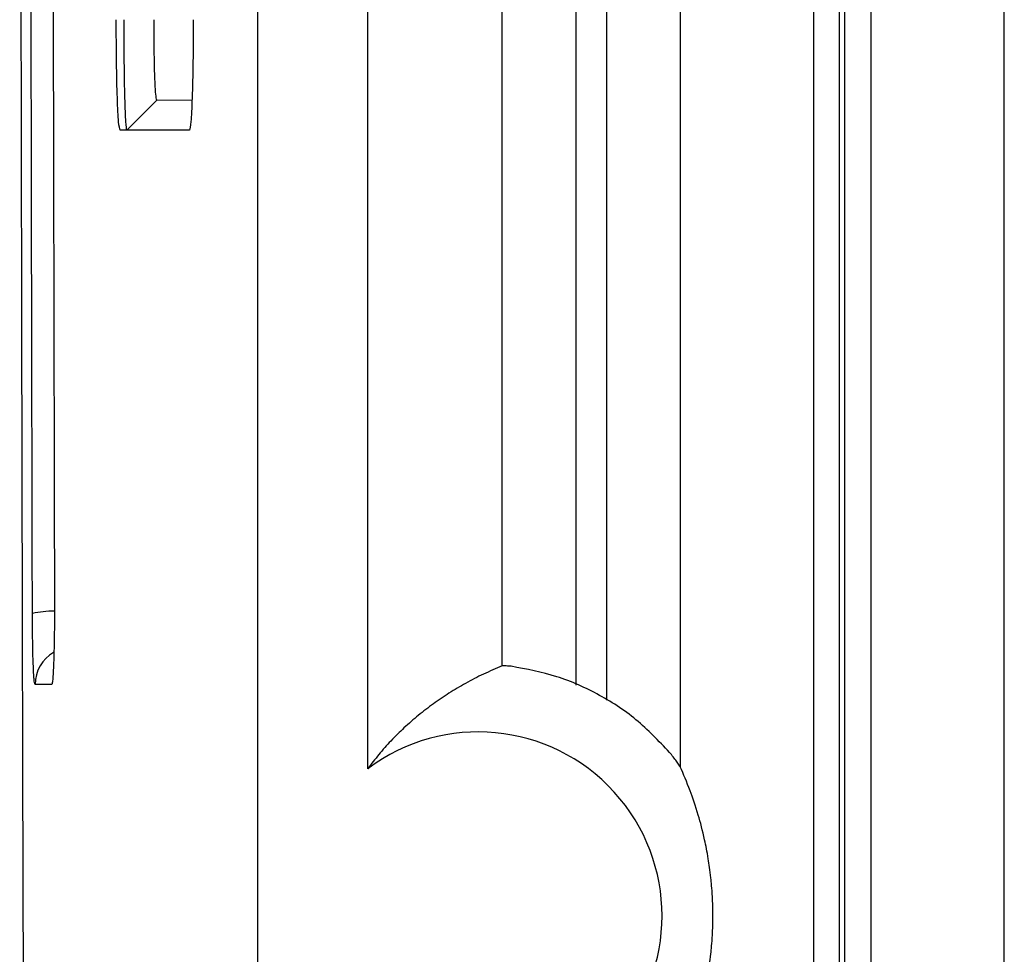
# Model space of a CAD drawing. Header units: millimetres. Extents: x -0.57 to 0.95, y -0.4 to 0.71.
# Tile 47 of 256: x -0.5748 to -0.548, y 0.1172 to 0.1426. Entities that reach past the tile are written whole.
import ezdxf

# ---------------------------------------------------------------- set-up
doc = ezdxf.new("R2010")
doc.units = ezdxf.units.MM
doc.layers.add('FORMAT', color=7, linetype='Continuous')

msp = doc.modelspace()

# ---------------------------------------------------------------- linework, layer by layer
at = {"layer": 'FORMAT', "color": 7, "linetype": 'Continuous', "lineweight": 25}
for p, q in [((-0.565312, 0.122267), (-0.565312, 0.256267)), ((-0.559657, 0.253991), (-0.559657, 0.124542)), ((-0.561656, 0.125063), (-0.561656, 0.253471)), ((-0.568312, 0.214248), (-0.568312, -0.027211)), ((-0.558817, 0.124129), (-0.558817, 0.186257)), ((-0.556818, 0.183137), (-0.556818, 0.12232)), ((-0.553185, 0.065202), (-0.553185, 0.183332)), ((-0.552486, 0.065264), (-0.552486, 0.18327)), ((-0.552338, 0.065267), (-0.552338, 0.183267)), ((-0.551638, 0.1833), (-0.551638, 0.065233)), ((-0.548006, 0.065565), (-0.548006, 0.182968)), ((-0.571862, 0.139626), (-0.571048, 0.14044)), ((-0.570093, 0.140426), (-0.571048, 0.14044)), ((-0.570162, 0.139626), (-0.572047, 0.139626)), ((-0.573904, 0.12456), (-0.574359, 0.12456))]:
    msp.add_line(p, q, dxfattribs=at)
for centre, radius, start, end in [((-0.573923, 0.124495), 0.0020514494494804, 87.627615, 104.32742), ((-0.573364, 0.12456), 0.0009950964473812, 119.623835, 180.00764), ((-0.562312, 0.118267), 0.0049999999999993, 233.130102, 126.869898)]:
    msp.add_arc(centre, radius, start, end, dxfattribs=at)
for points, knots in [([(-0.5747667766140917, 0.2011933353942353), (-0.5747717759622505, 0.1904474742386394), (-0.5747817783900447, 0.1689477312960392), (-0.5747391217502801, 0.1366874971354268), (-0.5746541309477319, 0.1044742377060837), (-0.5745229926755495, 0.0723665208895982), (-0.574346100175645, 0.0404613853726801), (-0.5741276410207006, 0.0087905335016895), (-0.5739446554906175, -0.0120621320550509), (-0.5738531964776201, -0.0224846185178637)], [0, 0, 0, 0, 0.1426739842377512, 0.2854544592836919, 0.4284718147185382, 0.5715262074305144, 0.714544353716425, 0.8573248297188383, 1, 1, 1, 1]), ([(-0.5738927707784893, 0.1646702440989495), (-0.5738866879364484, 0.1583484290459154), (-0.5738745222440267, 0.1457047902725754), (-0.5738461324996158, 0.1330825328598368), (-0.5738319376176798, 0.1267713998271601)], [0, 0, 0, 0, 0.4999996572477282, 1, 1, 1, 1]), ([(-0.5744309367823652, 0.1264829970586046), (-0.5744449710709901, 0.1328277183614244), (-0.5744730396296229, 0.1455171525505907), (-0.5744850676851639, 0.1582273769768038), (-0.5744910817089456, 0.1645824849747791)], [0, 0, 0, 0, 0.5000003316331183, 1, 1, 1, 1]), ([(-0.5720469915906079, 0.1396259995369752), (-0.5720607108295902, 0.1396710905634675), (-0.5720881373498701, 0.1397612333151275), (-0.5721227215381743, 0.1404542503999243), (-0.5721469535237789, 0.1414453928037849), (-0.5721501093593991, 0.1422319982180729), (-0.5721516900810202, 0.1426259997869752)], [0, 0, 0, 0, 0.2499966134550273, 0.4997753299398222, 0.7494432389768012, 1, 1, 1, 1]), ([(-0.5718616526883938, 0.1396259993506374), (-0.5718716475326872, 0.1396711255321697), (-0.5718916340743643, 0.1397613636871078), (-0.5719168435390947, 0.1404553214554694), (-0.5719344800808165, 0.1414469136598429), (-0.5719367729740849, 0.1422329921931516), (-0.5719379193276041, 0.1426259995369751)], [0, 0, 0, 0, 0.2500481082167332, 0.5000174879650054, 0.7500290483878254, 0.9999999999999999, 0.9999999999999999, 0.9999999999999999, 0.9999999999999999]), ([(-0.571047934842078, 0.140440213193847), (-0.5710579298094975, 0.1404730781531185), (-0.5710779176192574, 0.1405388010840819), (-0.57110312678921, 0.1410442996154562), (-0.5711207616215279, 0.1417667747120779), (-0.571123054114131, 0.1423395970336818), (-0.5711242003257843, 0.1426259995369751)], [0, 0, 0, 0, 0.2500044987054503, 0.499955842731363, 0.7499854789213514, 1, 1, 1, 1]), ([(-0.5700577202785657, 0.1426259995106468), (-0.5700592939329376, 0.1422328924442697), (-0.5700624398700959, 0.1414470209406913), (-0.5700866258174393, 0.1404560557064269), (-0.570121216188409, 0.1397617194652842), (-0.5701486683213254, 0.1396712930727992), (-0.5701624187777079, 0.1396259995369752)], [0, 0, 0, 0, 0.2499966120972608, 0.4997753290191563, 0.7494432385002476, 1, 1, 1, 1]), ([(-0.5738319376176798, 0.1267713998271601), (-0.5738319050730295, 0.126630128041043), (-0.5738318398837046, 0.126347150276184), (-0.5738355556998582, 0.1259326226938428), (-0.5738417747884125, 0.1255465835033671), (-0.5738507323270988, 0.1252086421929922), (-0.5738619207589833, 0.124930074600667), (-0.573874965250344, 0.124724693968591), (-0.5738891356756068, 0.1245861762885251), (-0.5738990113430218, 0.1245688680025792), (-0.573903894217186, 0.1245603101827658)], [0, 0, 0, 0, 0.1248415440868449, 0.2500667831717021, 0.3757891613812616, 0.4998137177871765, 0.6234720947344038, 0.7495500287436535, 0.8761688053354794, 1, 1, 1, 1]), ([(-0.5743589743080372, 0.1245603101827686), (-0.5743679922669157, 0.1245894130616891), (-0.5743860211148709, 0.1246475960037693), (-0.5744092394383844, 0.1250816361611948), (-0.5744259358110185, 0.1257157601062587), (-0.5744292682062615, 0.1262270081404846), (-0.5744309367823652, 0.1264829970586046)], [0, 0, 0, 0, 0.2500172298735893, 0.499838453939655, 0.749562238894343, 1, 1, 1, 1]), ([(-0.5616556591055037, 0.125062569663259), (-0.5618265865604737, 0.1249898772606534), (-0.562158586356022, 0.1248486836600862), (-0.5626418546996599, 0.1245985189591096), (-0.563095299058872, 0.1243304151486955), (-0.5635245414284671, 0.1240402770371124), (-0.5639321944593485, 0.1237274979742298), (-0.5643179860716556, 0.1233918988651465), (-0.5646760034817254, 0.123036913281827), (-0.5650039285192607, 0.1226725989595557), (-0.565212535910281, 0.1223975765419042), (-0.5653118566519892, 0.1222666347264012)], [0, 0, 0, 0, 0.1401780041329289, 0.2722738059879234, 0.3962878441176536, 0.5122206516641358, 0.6246350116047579, 0.7307557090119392, 0.8286891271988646, 0.9184366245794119, 1, 1, 1, 1]), ([(-0.561415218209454, 0.1250505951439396), (-0.5614812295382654, 0.1250561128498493), (-0.5616132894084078, 0.125067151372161), (-0.5616415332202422, 0.1250640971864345), (-0.5616556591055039, 0.1250625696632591)], [0, 0, 0, 0, 0.4998591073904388, 1, 1, 1, 1]), ([(-0.5568180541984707, 0.1223204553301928), (-0.5568332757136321, 0.122346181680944), (-0.5568656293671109, 0.1224008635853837), (-0.5569917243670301, 0.1225648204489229), (-0.557058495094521, 0.1226516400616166)], [0, 0, 0, 0, 0.4704728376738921, 1, 1, 1, 1]), ([(-0.5559288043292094, 0.1182666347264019), (-0.5559289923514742, 0.1183107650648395), (-0.5559293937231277, 0.1184049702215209), (-0.5559337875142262, 0.1185999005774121), (-0.555951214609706, 0.1189791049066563), (-0.5559931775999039, 0.1194032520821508), (-0.5560636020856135, 0.1198981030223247), (-0.5561777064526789, 0.1204676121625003), (-0.5563423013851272, 0.1210841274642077), (-0.5565640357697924, 0.1217363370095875), (-0.5567280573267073, 0.1221135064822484), (-0.5568180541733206, 0.1223204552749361)], [0, 0, 0, 0, 0.0050561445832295, 0.0107933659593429, 0.0259954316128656, 0.0761624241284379, 0.1557555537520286, 0.2653692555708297, 0.4575196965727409, 0.7023469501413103, 1, 1, 1, 1]), ([(-0.5568180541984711, 0.1142128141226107), (-0.5567490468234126, 0.1143699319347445), (-0.55662002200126, 0.1146636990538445), (-0.5564402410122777, 0.1151554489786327), (-0.5562874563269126, 0.1156474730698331), (-0.5561618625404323, 0.1161446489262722), (-0.5560636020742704, 0.1166351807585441), (-0.5559931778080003, 0.1171300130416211), (-0.5559512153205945, 0.1175541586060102), (-0.5559337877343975, 0.1179333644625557), (-0.5559293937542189, 0.1181282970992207), (-0.5559289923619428, 0.1182225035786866), (-0.5559288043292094, 0.1182666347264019)], [0, 0, 0, 0, 0.2281939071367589, 0.4266598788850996, 0.5954464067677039, 0.7346331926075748, 0.8442441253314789, 0.9238382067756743, 0.9740046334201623, 0.9892065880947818, 0.994943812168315, 1, 1, 1, 1])]:
    msp.add_open_spline(points, degree=3, knots=knots, dxfattribs=at)
msp.add_open_spline([(-0.5570584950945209, 0.1226516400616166), (-0.5573478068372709, 0.122962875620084), (-0.5579264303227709, 0.1235853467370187), (-0.5589946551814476, 0.1242909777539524), (-0.560162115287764, 0.1248163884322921), (-0.5609975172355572, 0.1249725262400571), (-0.5614152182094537, 0.1250505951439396)], degree=3, dxfattribs=at)

doc.saveas('drawing.dxf')
